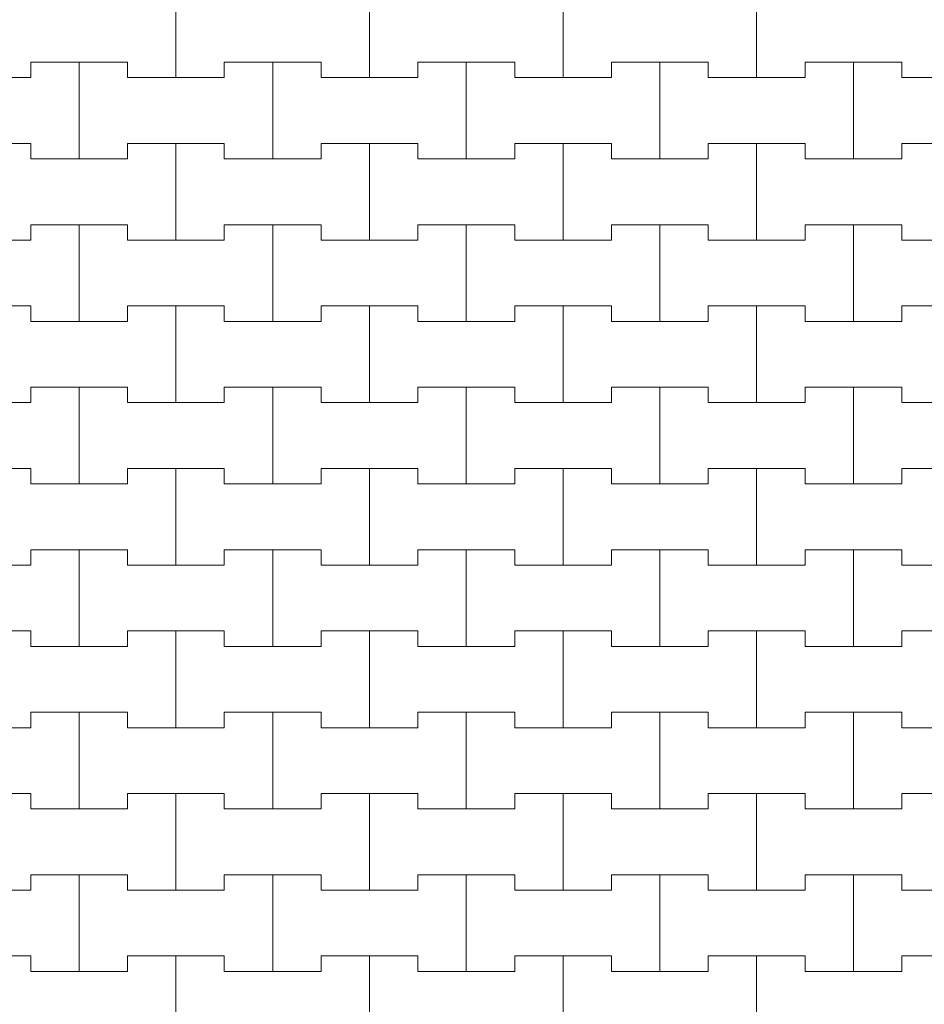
# Model space of a CAD drawing. Header units: millimetres. Extents: x 2826 to 3034, y 1533 to 1590.
# Tile 59 of 248: x 2939.58 to 2940.75, y 1568.78 to 1570.05. Entities that reach past the tile are written whole.
import ezdxf
from ezdxf.enums import TextEntityAlignment as Align

# ---------------------------------------------------------------- set-up
doc = ezdxf.new("R2010")
doc.units = ezdxf.units.MM
doc.layers.add('_Caneta_No__220', color=7, linetype='Continuous', lineweight=15, true_color=0x8a8a8a)
doc.styles.add('ESTILO_GERADO_2', font='arial.ttf')

# ---------------------------------------------------------------- blocks, each defined once
blk = doc.blocks.new('A$Cf44ad3b2')
at = {"layer": '_Caneta_No__220'}
for p, q in [((31.9887, 36.686), (31.9887, 36.811)), ((31.9887, 36.811), (31.9887, 36.686)), ((32.2387, 36.686), (32.2387, 36.811)), ((32.2387, 36.811), (32.2387, 36.686)), ((32.4887, 36.686), (32.4887, 36.811)), ((32.4887, 36.811), (32.4887, 36.686)), ((32.7387, 36.686), (32.7387, 36.811)), ((32.7387, 36.811), (32.7387, 36.686)), ((31.8012, 36.686), (31.8012, 36.706)), ((31.8012, 36.706), (31.8012, 36.686)), ((31.8012, 36.706), (31.8637, 36.706)), ((31.8012, 36.706), (31.9262, 36.706)), ((31.8637, 36.706), (31.9262, 36.706)), ((31.8637, 36.581), (31.8637, 36.706)), ((31.8637, 36.706), (31.8637, 36.581)), ((31.9262, 36.706), (31.9262, 36.686)), ((31.9262, 36.686), (31.9262, 36.706)), ((32.0512, 36.686), (32.0512, 36.706)), ((32.0512, 36.706), (32.0512, 36.686)), ((32.0512, 36.706), (32.1137, 36.706)), ((32.0512, 36.706), (32.1762, 36.706)), ((32.1137, 36.706), (32.1762, 36.706)), ((32.1137, 36.581), (32.1137, 36.706)), ((32.1137, 36.706), (32.1137, 36.581)), ((32.1762, 36.706), (32.1762, 36.686)), ((32.1762, 36.686), (32.1762, 36.706)), ((32.3012, 36.686), (32.3012, 36.706)), ((32.3012, 36.706), (32.3012, 36.686)), ((32.3012, 36.706), (32.3637, 36.706)), ((32.3012, 36.706), (32.4262, 36.706)), ((32.3637, 36.706), (32.4262, 36.706)), ((32.3637, 36.581), (32.3637, 36.706)), ((32.3637, 36.706), (32.3637, 36.581)), ((32.4262, 36.706), (32.4262, 36.686)), ((32.4262, 36.686), (32.4262, 36.706)), ((32.5512, 36.686), (32.5512, 36.706)), ((32.5512, 36.706), (32.5512, 36.686)), ((32.5512, 36.706), (32.6137, 36.706)), ((32.5512, 36.706), (32.6762, 36.706)), ((32.6137, 36.706), (32.6762, 36.706)), ((32.6137, 36.581), (32.6137, 36.706)), ((32.6137, 36.706), (32.6137, 36.581)), ((32.6762, 36.706), (32.6762, 36.686)), ((32.6762, 36.686), (32.6762, 36.706)), ((32.8012, 36.686), (32.8012, 36.706)), ((32.8012, 36.706), (32.8012, 36.686)), ((32.8012, 36.706), (32.8637, 36.706)), ((32.8012, 36.706), (32.9262, 36.706)), ((32.8637, 36.706), (32.9262, 36.706)), ((32.8637, 36.581), (32.8637, 36.706)), ((32.8637, 36.706), (32.8637, 36.581)), ((32.9262, 36.706), (32.9262, 36.686)), ((32.9262, 36.686), (32.9262, 36.706)), ((31.6762, 36.686), (31.8012, 36.686)), ((31.7387, 36.686), (31.8012, 36.686)), ((31.9262, 36.686), (31.9887, 36.686)), ((31.9262, 36.686), (32.0512, 36.686)), ((31.9887, 36.686), (32.0512, 36.686)), ((32.1762, 36.686), (32.2387, 36.686)), ((32.1762, 36.686), (32.3012, 36.686)), ((32.2387, 36.686), (32.3012, 36.686)), ((32.4262, 36.686), (32.4887, 36.686)), ((32.4262, 36.686), (32.5512, 36.686)), ((32.4887, 36.686), (32.5512, 36.686)), ((32.6762, 36.686), (32.7387, 36.686)), ((32.6762, 36.686), (32.8012, 36.686)), ((32.7387, 36.686), (32.8012, 36.686)), ((32.9262, 36.686), (32.9887, 36.686)), ((32.9262, 36.686), (33.0512, 36.686)), ((31.6762, 36.601), (31.8012, 36.601)), ((31.7387, 36.601), (31.8012, 36.601)), ((31.8012, 36.601), (31.8012, 36.581)), ((31.8012, 36.581), (31.8012, 36.601)), ((31.9262, 36.581), (31.9262, 36.601)), ((31.9262, 36.601), (31.9262, 36.581)), ((31.9262, 36.601), (31.9887, 36.601)), ((31.9262, 36.601), (32.0512, 36.601)), ((31.9887, 36.601), (32.0512, 36.601)), ((31.9887, 36.476), (31.9887, 36.601)), ((31.9887, 36.601), (31.9887, 36.476)), ((32.0512, 36.601), (32.0512, 36.581)), ((32.0512, 36.581), (32.0512, 36.601)), ((32.1762, 36.581), (32.1762, 36.601)), ((32.1762, 36.601), (32.1762, 36.581)), ((32.1762, 36.601), (32.2387, 36.601)), ((32.1762, 36.601), (32.3012, 36.601)), ((32.2387, 36.601), (32.3012, 36.601)), ((32.2387, 36.476), (32.2387, 36.601)), ((32.2387, 36.601), (32.2387, 36.476)), ((32.3012, 36.601), (32.3012, 36.581)), ((32.3012, 36.581), (32.3012, 36.601)), ((32.4262, 36.581), (32.4262, 36.601)), ((32.4262, 36.601), (32.4262, 36.581)), ((32.4262, 36.601), (32.4887, 36.601)), ((32.4262, 36.601), (32.5512, 36.601)), ((32.4887, 36.601), (32.5512, 36.601)), ((32.4887, 36.476), (32.4887, 36.601)), ((32.4887, 36.601), (32.4887, 36.476)), ((32.5512, 36.601), (32.5512, 36.581)), ((32.5512, 36.581), (32.5512, 36.601)), ((32.6762, 36.581), (32.6762, 36.601)), ((32.6762, 36.601), (32.6762, 36.581)), ((32.6762, 36.601), (32.7387, 36.601)), ((32.6762, 36.601), (32.8012, 36.601)), ((32.7387, 36.601), (32.8012, 36.601)), ((32.7387, 36.476), (32.7387, 36.601)), ((32.7387, 36.601), (32.7387, 36.476)), ((32.8012, 36.601), (32.8012, 36.581)), ((32.8012, 36.581), (32.8012, 36.601)), ((32.9262, 36.581), (32.9262, 36.601)), ((32.9262, 36.601), (32.9262, 36.581)), ((32.9262, 36.601), (32.9887, 36.601)), ((32.9262, 36.601), (33.0512, 36.601)), ((31.8012, 36.581), (31.8637, 36.581)), ((31.8012, 36.581), (31.9262, 36.581)), ((31.8637, 36.581), (31.9262, 36.581)), ((32.0512, 36.581), (32.1137, 36.581)), ((32.0512, 36.581), (32.1762, 36.581)), ((32.1137, 36.581), (32.1762, 36.581)), ((32.3012, 36.581), (32.3637, 36.581)), ((32.3012, 36.581), (32.4262, 36.581)), ((32.3637, 36.581), (32.4262, 36.581)), ((32.5512, 36.581), (32.6137, 36.581)), ((32.5512, 36.581), (32.6762, 36.581)), ((32.6137, 36.581), (32.6762, 36.581)), ((32.8012, 36.581), (32.8637, 36.581)), ((32.8012, 36.581), (32.9262, 36.581)), ((32.8637, 36.581), (32.9262, 36.581)), ((31.8012, 36.476), (31.8012, 36.496)), ((31.8012, 36.496), (31.8012, 36.476)), ((31.8012, 36.496), (31.8637, 36.496)), ((31.8012, 36.496), (31.9262, 36.496)), ((31.8637, 36.496), (31.9262, 36.496)), ((31.8637, 36.371), (31.8637, 36.496)), ((31.8637, 36.496), (31.8637, 36.371)), ((31.9262, 36.496), (31.9262, 36.476)), ((31.9262, 36.476), (31.9262, 36.496)), ((32.0512, 36.476), (32.0512, 36.496)), ((32.0512, 36.496), (32.0512, 36.476)), ((32.0512, 36.496), (32.1137, 36.496)), ((32.0512, 36.496), (32.1762, 36.496)), ((32.1137, 36.496), (32.1762, 36.496)), ((32.1137, 36.371), (32.1137, 36.496)), ((32.1137, 36.496), (32.1137, 36.371)), ((32.1762, 36.496), (32.1762, 36.476)), ((32.1762, 36.476), (32.1762, 36.496)), ((32.3012, 36.476), (32.3012, 36.496)), ((32.3012, 36.496), (32.3012, 36.476)), ((32.3012, 36.496), (32.3637, 36.496)), ((32.3012, 36.496), (32.4262, 36.496)), ((32.3637, 36.496), (32.4262, 36.496)), ((32.3637, 36.371), (32.3637, 36.496)), ((32.3637, 36.496), (32.3637, 36.371)), ((32.4262, 36.496), (32.4262, 36.476)), ((32.4262, 36.476), (32.4262, 36.496)), ((32.5512, 36.476), (32.5512, 36.496)), ((32.5512, 36.496), (32.5512, 36.476)), ((32.5512, 36.496), (32.6137, 36.496)), ((32.5512, 36.496), (32.6762, 36.496)), ((32.6137, 36.496), (32.6762, 36.496)), ((32.6137, 36.371), (32.6137, 36.496)), ((32.6137, 36.496), (32.6137, 36.371)), ((32.6762, 36.496), (32.6762, 36.476)), ((32.6762, 36.476), (32.6762, 36.496)), ((32.8012, 36.476), (32.8012, 36.496)), ((32.8012, 36.496), (32.8012, 36.476)), ((32.8012, 36.496), (32.8637, 36.496)), ((32.8012, 36.496), (32.9262, 36.496)), ((32.8637, 36.496), (32.9262, 36.496)), ((32.8637, 36.371), (32.8637, 36.496)), ((32.8637, 36.496), (32.8637, 36.371)), ((32.9262, 36.496), (32.9262, 36.476)), ((32.9262, 36.476), (32.9262, 36.496)), ((31.6762, 36.476), (31.8012, 36.476)), ((31.7387, 36.476), (31.8012, 36.476)), ((31.9262, 36.476), (31.9887, 36.476)), ((31.9262, 36.476), (32.0512, 36.476)), ((31.9887, 36.476), (32.0512, 36.476)), ((32.1762, 36.476), (32.2387, 36.476)), ((32.1762, 36.476), (32.3012, 36.476)), ((32.2387, 36.476), (32.3012, 36.476)), ((32.4262, 36.476), (32.4887, 36.476)), ((32.4262, 36.476), (32.5512, 36.476)), ((32.4887, 36.476), (32.5512, 36.476)), ((32.6762, 36.476), (32.7387, 36.476)), ((32.6762, 36.476), (32.8012, 36.476)), ((32.7387, 36.476), (32.8012, 36.476)), ((32.9262, 36.476), (32.9887, 36.476)), ((32.9262, 36.476), (33.0512, 36.476)), ((31.6762, 36.391), (31.8012, 36.391)), ((31.7387, 36.391), (31.8012, 36.391)), ((31.8012, 36.391), (31.8012, 36.371)), ((31.8012, 36.371), (31.8012, 36.391)), ((31.9262, 36.371), (31.9262, 36.391)), ((31.9262, 36.391), (31.9262, 36.371)), ((31.9262, 36.391), (31.9887, 36.391)), ((31.9262, 36.391), (32.0512, 36.391)), ((31.9887, 36.391), (32.0512, 36.391)), ((31.9887, 36.266), (31.9887, 36.391)), ((31.9887, 36.391), (31.9887, 36.266)), ((32.0512, 36.391), (32.0512, 36.371)), ((32.0512, 36.371), (32.0512, 36.391)), ((32.1762, 36.371), (32.1762, 36.391)), ((32.1762, 36.391), (32.1762, 36.371)), ((32.1762, 36.391), (32.2387, 36.391)), ((32.1762, 36.391), (32.3012, 36.391)), ((32.2387, 36.391), (32.3012, 36.391)), ((32.2387, 36.266), (32.2387, 36.391)), ((32.2387, 36.391), (32.2387, 36.266)), ((32.3012, 36.391), (32.3012, 36.371)), ((32.3012, 36.371), (32.3012, 36.391)), ((32.4262, 36.371), (32.4262, 36.391)), ((32.4262, 36.391), (32.4262, 36.371)), ((32.4262, 36.391), (32.4887, 36.391)), ((32.4262, 36.391), (32.5512, 36.391)), ((32.4887, 36.391), (32.5512, 36.391)), ((32.4887, 36.266), (32.4887, 36.391)), ((32.4887, 36.391), (32.4887, 36.266)), ((32.5512, 36.391), (32.5512, 36.371)), ((32.5512, 36.371), (32.5512, 36.391)), ((32.6762, 36.371), (32.6762, 36.391)), ((32.6762, 36.391), (32.6762, 36.371)), ((32.6762, 36.391), (32.7387, 36.391)), ((32.6762, 36.391), (32.8012, 36.391)), ((32.7387, 36.391), (32.8012, 36.391)), ((32.7387, 36.266), (32.7387, 36.391)), ((32.7387, 36.391), (32.7387, 36.266)), ((32.8012, 36.391), (32.8012, 36.371)), ((32.8012, 36.371), (32.8012, 36.391)), ((32.9262, 36.371), (32.9262, 36.391)), ((32.9262, 36.391), (32.9262, 36.371)), ((32.9262, 36.391), (32.9887, 36.391)), ((32.9262, 36.391), (33.0512, 36.391)), ((31.8012, 36.371), (31.8637, 36.371)), ((31.8012, 36.371), (31.9262, 36.371)), ((31.8637, 36.371), (31.9262, 36.371)), ((32.0512, 36.371), (32.1137, 36.371)), ((32.0512, 36.371), (32.1762, 36.371)), ((32.1137, 36.371), (32.1762, 36.371)), ((32.3012, 36.371), (32.3637, 36.371)), ((32.3012, 36.371), (32.4262, 36.371)), ((32.3637, 36.371), (32.4262, 36.371)), ((32.5512, 36.371), (32.6137, 36.371)), ((32.5512, 36.371), (32.6762, 36.371)), ((32.6137, 36.371), (32.6762, 36.371)), ((32.8012, 36.371), (32.8637, 36.371)), ((32.8012, 36.371), (32.9262, 36.371)), ((32.8637, 36.371), (32.9262, 36.371)), ((31.8012, 36.266), (31.8012, 36.286)), ((31.8012, 36.286), (31.8012, 36.266)), ((31.8012, 36.286), (31.8637, 36.286)), ((31.8012, 36.286), (31.9262, 36.286)), ((31.8637, 36.286), (31.9262, 36.286)), ((31.8637, 36.161), (31.8637, 36.286)), ((31.8637, 36.286), (31.8637, 36.161)), ((31.9262, 36.286), (31.9262, 36.266)), ((31.9262, 36.266), (31.9262, 36.286)), ((32.0512, 36.266), (32.0512, 36.286)), ((32.0512, 36.286), (32.0512, 36.266)), ((32.0512, 36.286), (32.1137, 36.286)), ((32.0512, 36.286), (32.1762, 36.286)), ((32.1137, 36.286), (32.1762, 36.286)), ((32.1137, 36.161), (32.1137, 36.286)), ((32.1137, 36.286), (32.1137, 36.161)), ((32.1762, 36.286), (32.1762, 36.266)), ((32.1762, 36.266), (32.1762, 36.286)), ((32.3012, 36.266), (32.3012, 36.286)), ((32.3012, 36.286), (32.3012, 36.266)), ((32.3012, 36.286), (32.3637, 36.286)), ((32.3012, 36.286), (32.4262, 36.286)), ((32.3637, 36.286), (32.4262, 36.286)), ((32.3637, 36.161), (32.3637, 36.286)), ((32.3637, 36.286), (32.3637, 36.161)), ((32.4262, 36.286), (32.4262, 36.266)), ((32.4262, 36.266), (32.4262, 36.286)), ((32.5512, 36.266), (32.5512, 36.286)), ((32.5512, 36.286), (32.5512, 36.266)), ((32.5512, 36.286), (32.6137, 36.286)), ((32.5512, 36.286), (32.6762, 36.286)), ((32.6137, 36.286), (32.6762, 36.286)), ((32.6137, 36.161), (32.6137, 36.286)), ((32.6137, 36.286), (32.6137, 36.161)), ((32.6762, 36.286), (32.6762, 36.266)), ((32.6762, 36.266), (32.6762, 36.286)), ((32.8012, 36.266), (32.8012, 36.286)), ((32.8012, 36.286), (32.8012, 36.266)), ((32.8012, 36.286), (32.8637, 36.286)), ((32.8012, 36.286), (32.9262, 36.286)), ((32.8637, 36.286), (32.9262, 36.286)), ((32.8637, 36.161), (32.8637, 36.286)), ((32.8637, 36.286), (32.8637, 36.161)), ((32.9262, 36.286), (32.9262, 36.266)), ((32.9262, 36.266), (32.9262, 36.286)), ((31.6762, 36.266), (31.8012, 36.266)), ((31.7387, 36.266), (31.8012, 36.266)), ((31.9262, 36.266), (31.9887, 36.266)), ((31.9262, 36.266), (32.0512, 36.266)), ((31.9887, 36.266), (32.0512, 36.266)), ((32.1762, 36.266), (32.2387, 36.266)), ((32.1762, 36.266), (32.3012, 36.266)), ((32.2387, 36.266), (32.3012, 36.266)), ((32.4262, 36.266), (32.4887, 36.266)), ((32.4262, 36.266), (32.5512, 36.266)), ((32.4887, 36.266), (32.5512, 36.266)), ((32.6762, 36.266), (32.7387, 36.266)), ((32.6762, 36.266), (32.8012, 36.266)), ((32.7387, 36.266), (32.8012, 36.266)), ((32.9262, 36.266), (32.9887, 36.266)), ((32.9262, 36.266), (33.0512, 36.266)), ((31.6762, 36.181), (31.8012, 36.181)), ((31.7387, 36.181), (31.8012, 36.181)), ((31.8012, 36.181), (31.8012, 36.161)), ((31.8012, 36.161), (31.8012, 36.181)), ((31.9262, 36.161), (31.9262, 36.181)), ((31.9262, 36.181), (31.9262, 36.161)), ((31.9262, 36.181), (31.9887, 36.181)), ((31.9262, 36.181), (32.0512, 36.181)), ((31.9887, 36.181), (32.0512, 36.181)), ((31.9887, 36.056), (31.9887, 36.181)), ((31.9887, 36.181), (31.9887, 36.056)), ((32.0512, 36.181), (32.0512, 36.161)), ((32.0512, 36.161), (32.0512, 36.181)), ((32.1762, 36.161), (32.1762, 36.181)), ((32.1762, 36.181), (32.1762, 36.161)), ((32.1762, 36.181), (32.2387, 36.181)), ((32.1762, 36.181), (32.3012, 36.181)), ((32.2387, 36.181), (32.3012, 36.181)), ((32.2387, 36.056), (32.2387, 36.181)), ((32.2387, 36.181), (32.2387, 36.056)), ((32.3012, 36.181), (32.3012, 36.161)), ((32.3012, 36.161), (32.3012, 36.181)), ((32.4262, 36.161), (32.4262, 36.181)), ((32.4262, 36.181), (32.4262, 36.161)), ((32.4262, 36.181), (32.4887, 36.181)), ((32.4262, 36.181), (32.5512, 36.181)), ((32.4887, 36.181), (32.5512, 36.181)), ((32.4887, 36.056), (32.4887, 36.181)), ((32.4887, 36.181), (32.4887, 36.056)), ((32.5512, 36.181), (32.5512, 36.161)), ((32.5512, 36.161), (32.5512, 36.181)), ((32.6762, 36.161), (32.6762, 36.181)), ((32.6762, 36.181), (32.6762, 36.161)), ((32.6762, 36.181), (32.7387, 36.181)), ((32.6762, 36.181), (32.8012, 36.181)), ((32.7387, 36.181), (32.8012, 36.181)), ((32.7387, 36.056), (32.7387, 36.181)), ((32.7387, 36.181), (32.7387, 36.056)), ((32.8012, 36.181), (32.8012, 36.161)), ((32.8012, 36.161), (32.8012, 36.181)), ((32.9262, 36.161), (32.9262, 36.181)), ((32.9262, 36.181), (32.9262, 36.161)), ((32.9262, 36.181), (32.9887, 36.181)), ((32.9262, 36.181), (33.0512, 36.181)), ((31.8012, 36.161), (31.8637, 36.161)), ((31.8012, 36.161), (31.9262, 36.161)), ((31.8637, 36.161), (31.9262, 36.161)), ((32.0512, 36.161), (32.1137, 36.161)), ((32.0512, 36.161), (32.1762, 36.161)), ((32.1137, 36.161), (32.1762, 36.161)), ((32.3012, 36.161), (32.3637, 36.161)), ((32.3012, 36.161), (32.4262, 36.161)), ((32.3637, 36.161), (32.4262, 36.161)), ((32.5512, 36.161), (32.6137, 36.161)), ((32.5512, 36.161), (32.6762, 36.161)), ((32.6137, 36.161), (32.6762, 36.161)), ((32.8012, 36.161), (32.8637, 36.161)), ((32.8012, 36.161), (32.9262, 36.161)), ((32.8637, 36.161), (32.9262, 36.161)), ((31.8012, 36.056), (31.8012, 36.076)), ((31.8012, 36.076), (31.8012, 36.056)), ((31.8012, 36.076), (31.8637, 36.076)), ((31.8012, 36.076), (31.9262, 36.076)), ((31.8637, 36.076), (31.9262, 36.076)), ((31.8637, 35.951), (31.8637, 36.076)), ((31.8637, 36.076), (31.8637, 35.951)), ((31.9262, 36.076), (31.9262, 36.056)), ((31.9262, 36.056), (31.9262, 36.076)), ((32.0512, 36.056), (32.0512, 36.076)), ((32.0512, 36.076), (32.0512, 36.056)), ((32.0512, 36.076), (32.1137, 36.076)), ((32.0512, 36.076), (32.1762, 36.076)), ((32.1137, 36.076), (32.1762, 36.076)), ((32.1137, 35.951), (32.1137, 36.076)), ((32.1137, 36.076), (32.1137, 35.951)), ((32.1762, 36.076), (32.1762, 36.056)), ((32.1762, 36.056), (32.1762, 36.076)), ((32.3012, 36.056), (32.3012, 36.076)), ((32.3012, 36.076), (32.3012, 36.056)), ((32.3012, 36.076), (32.3637, 36.076)), ((32.3012, 36.076), (32.4262, 36.076)), ((32.3637, 36.076), (32.4262, 36.076)), ((32.3637, 35.951), (32.3637, 36.076)), ((32.3637, 36.076), (32.3637, 35.951)), ((32.4262, 36.076), (32.4262, 36.056)), ((32.4262, 36.056), (32.4262, 36.076)), ((32.5512, 36.056), (32.5512, 36.076)), ((32.5512, 36.076), (32.5512, 36.056)), ((32.5512, 36.076), (32.6137, 36.076)), ((32.5512, 36.076), (32.6762, 36.076)), ((32.6137, 36.076), (32.6762, 36.076)), ((32.6137, 35.951), (32.6137, 36.076)), ((32.6137, 36.076), (32.6137, 35.951)), ((32.6762, 36.076), (32.6762, 36.056)), ((32.6762, 36.056), (32.6762, 36.076)), ((32.8012, 36.056), (32.8012, 36.076)), ((32.8012, 36.076), (32.8012, 36.056)), ((32.8012, 36.076), (32.8637, 36.076)), ((32.8012, 36.076), (32.9262, 36.076)), ((32.8637, 36.076), (32.9262, 36.076)), ((32.8637, 35.951), (32.8637, 36.076)), ((32.8637, 36.076), (32.8637, 35.951)), ((32.9262, 36.076), (32.9262, 36.056)), ((32.9262, 36.056), (32.9262, 36.076)), ((31.6762, 36.056), (31.8012, 36.056)), ((31.7387, 36.056), (31.8012, 36.056)), ((31.9262, 36.056), (31.9887, 36.056)), ((31.9262, 36.056), (32.0512, 36.056)), ((31.9887, 36.056), (32.0512, 36.056)), ((32.1762, 36.056), (32.2387, 36.056)), ((32.1762, 36.056), (32.3012, 36.056)), ((32.2387, 36.056), (32.3012, 36.056)), ((32.4262, 36.056), (32.4887, 36.056)), ((32.4262, 36.056), (32.5512, 36.056)), ((32.4887, 36.056), (32.5512, 36.056)), ((32.6762, 36.056), (32.7387, 36.056)), ((32.6762, 36.056), (32.8012, 36.056)), ((32.7387, 36.056), (32.8012, 36.056)), ((32.9262, 36.056), (32.9887, 36.056)), ((32.9262, 36.056), (33.0512, 36.056)), ((31.6762, 35.971), (31.8012, 35.971)), ((31.7387, 35.971), (31.8012, 35.971)), ((31.8012, 35.971), (31.8012, 35.951)), ((31.8012, 35.951), (31.8012, 35.971)), ((31.9262, 35.951), (31.9262, 35.971)), ((31.9262, 35.971), (31.9262, 35.951)), ((31.9262, 35.971), (31.9887, 35.971)), ((31.9262, 35.971), (32.0512, 35.971)), ((31.9887, 35.971), (32.0512, 35.971)), ((31.9887, 35.846), (31.9887, 35.971)), ((31.9887, 35.971), (31.9887, 35.846)), ((32.0512, 35.971), (32.0512, 35.951)), ((32.0512, 35.951), (32.0512, 35.971)), ((32.1762, 35.951), (32.1762, 35.971)), ((32.1762, 35.971), (32.1762, 35.951)), ((32.1762, 35.971), (32.2387, 35.971)), ((32.1762, 35.971), (32.3012, 35.971)), ((32.2387, 35.971), (32.3012, 35.971)), ((32.2387, 35.846), (32.2387, 35.971)), ((32.2387, 35.971), (32.2387, 35.846)), ((32.3012, 35.971), (32.3012, 35.951)), ((32.3012, 35.951), (32.3012, 35.971)), ((32.4262, 35.951), (32.4262, 35.971)), ((32.4262, 35.971), (32.4262, 35.951)), ((32.4262, 35.971), (32.4887, 35.971)), ((32.4262, 35.971), (32.5512, 35.971)), ((32.4887, 35.971), (32.5512, 35.971)), ((32.4887, 35.846), (32.4887, 35.971)), ((32.4887, 35.971), (32.4887, 35.846)), ((32.5512, 35.971), (32.5512, 35.951)), ((32.5512, 35.951), (32.5512, 35.971)), ((32.6762, 35.951), (32.6762, 35.971)), ((32.6762, 35.971), (32.6762, 35.951)), ((32.6762, 35.971), (32.7387, 35.971)), ((32.6762, 35.971), (32.8012, 35.971)), ((32.7387, 35.971), (32.8012, 35.971)), ((32.7387, 35.846), (32.7387, 35.971)), ((32.7387, 35.971), (32.7387, 35.846)), ((32.8012, 35.971), (32.8012, 35.951)), ((32.8012, 35.951), (32.8012, 35.971)), ((32.9262, 35.951), (32.9262, 35.971)), ((32.9262, 35.971), (32.9262, 35.951)), ((32.9262, 35.971), (32.9887, 35.971)), ((32.9262, 35.971), (33.0512, 35.971)), ((31.8012, 35.951), (31.8637, 35.951)), ((31.8012, 35.951), (31.9262, 35.951)), ((31.8637, 35.951), (31.9262, 35.951)), ((32.0512, 35.951), (32.1137, 35.951)), ((32.0512, 35.951), (32.1762, 35.951)), ((32.1137, 35.951), (32.1762, 35.951)), ((32.3012, 35.951), (32.3637, 35.951)), ((32.3012, 35.951), (32.4262, 35.951)), ((32.3637, 35.951), (32.4262, 35.951)), ((32.5512, 35.951), (32.6137, 35.951)), ((32.5512, 35.951), (32.6762, 35.951)), ((32.6137, 35.951), (32.6762, 35.951)), ((32.8012, 35.951), (32.8637, 35.951)), ((32.8012, 35.951), (32.9262, 35.951)), ((32.8637, 35.951), (32.9262, 35.951)), ((31.8012, 35.846), (31.8012, 35.866)), ((31.8012, 35.866), (31.8012, 35.846)), ((31.8012, 35.866), (31.8637, 35.866)), ((31.8012, 35.866), (31.9262, 35.866)), ((31.8637, 35.866), (31.9262, 35.866)), ((31.8637, 35.741), (31.8637, 35.866)), ((31.8637, 35.866), (31.8637, 35.741)), ((31.9262, 35.866), (31.9262, 35.846)), ((31.9262, 35.846), (31.9262, 35.866)), ((32.0512, 35.846), (32.0512, 35.866)), ((32.0512, 35.866), (32.0512, 35.846)), ((32.0512, 35.866), (32.1137, 35.866)), ((32.0512, 35.866), (32.1762, 35.866)), ((32.1137, 35.866), (32.1762, 35.866)), ((32.1137, 35.741), (32.1137, 35.866)), ((32.1137, 35.866), (32.1137, 35.741)), ((32.1762, 35.866), (32.1762, 35.846)), ((32.1762, 35.846), (32.1762, 35.866)), ((32.3012, 35.846), (32.3012, 35.866)), ((32.3012, 35.866), (32.3012, 35.846)), ((32.3012, 35.866), (32.3637, 35.866)), ((32.3012, 35.866), (32.4262, 35.866)), ((32.3637, 35.866), (32.4262, 35.866)), ((32.3637, 35.741), (32.3637, 35.866)), ((32.3637, 35.866), (32.3637, 35.741)), ((32.4262, 35.866), (32.4262, 35.846)), ((32.4262, 35.846), (32.4262, 35.866)), ((32.5512, 35.846), (32.5512, 35.866)), ((32.5512, 35.866), (32.5512, 35.846)), ((32.5512, 35.866), (32.6137, 35.866)), ((32.5512, 35.866), (32.6762, 35.866)), ((32.6137, 35.866), (32.6762, 35.866)), ((32.6137, 35.741), (32.6137, 35.866)), ((32.6137, 35.866), (32.6137, 35.741)), ((32.6762, 35.866), (32.6762, 35.846)), ((32.6762, 35.846), (32.6762, 35.866)), ((32.8012, 35.846), (32.8012, 35.866)), ((32.8012, 35.866), (32.8012, 35.846)), ((32.8012, 35.866), (32.8637, 35.866)), ((32.8012, 35.866), (32.9262, 35.866)), ((32.8637, 35.866), (32.9262, 35.866)), ((32.8637, 35.741), (32.8637, 35.866)), ((32.8637, 35.866), (32.8637, 35.741)), ((32.9262, 35.866), (32.9262, 35.846)), ((32.9262, 35.846), (32.9262, 35.866)), ((31.6762, 35.846), (31.8012, 35.846)), ((31.7387, 35.846), (31.8012, 35.846)), ((31.9262, 35.846), (31.9887, 35.846)), ((31.9262, 35.846), (32.0512, 35.846)), ((31.9887, 35.846), (32.0512, 35.846)), ((32.1762, 35.846), (32.2387, 35.846)), ((32.1762, 35.846), (32.3012, 35.846)), ((32.2387, 35.846), (32.3012, 35.846)), ((32.4262, 35.846), (32.4887, 35.846)), ((32.4262, 35.846), (32.5512, 35.846)), ((32.4887, 35.846), (32.5512, 35.846)), ((32.6762, 35.846), (32.7387, 35.846)), ((32.6762, 35.846), (32.8012, 35.846)), ((32.7387, 35.846), (32.8012, 35.846)), ((32.9262, 35.846), (32.9887, 35.846)), ((32.9262, 35.846), (33.0512, 35.846)), ((31.6762, 35.761), (31.8012, 35.761)), ((31.7387, 35.761), (31.8012, 35.761)), ((31.8012, 35.761), (31.8012, 35.741)), ((31.8012, 35.741), (31.8012, 35.761)), ((31.9262, 35.741), (31.9262, 35.761)), ((31.9262, 35.761), (31.9262, 35.741)), ((31.9262, 35.761), (31.9887, 35.761)), ((31.9262, 35.761), (32.0512, 35.761)), ((31.9887, 35.761), (32.0512, 35.761)), ((31.9887, 35.636), (31.9887, 35.761)), ((31.9887, 35.761), (31.9887, 35.636)), ((32.0512, 35.761), (32.0512, 35.741)), ((32.0512, 35.741), (32.0512, 35.761)), ((32.1762, 35.741), (32.1762, 35.761)), ((32.1762, 35.761), (32.1762, 35.741)), ((32.1762, 35.761), (32.2387, 35.761)), ((32.1762, 35.761), (32.3012, 35.761)), ((32.2387, 35.761), (32.3012, 35.761)), ((32.2387, 35.636), (32.2387, 35.761)), ((32.2387, 35.761), (32.2387, 35.636)), ((32.3012, 35.761), (32.3012, 35.741)), ((32.3012, 35.741), (32.3012, 35.761)), ((32.4262, 35.741), (32.4262, 35.761)), ((32.4262, 35.761), (32.4262, 35.741)), ((32.4262, 35.761), (32.4887, 35.761)), ((32.4262, 35.761), (32.5512, 35.761)), ((32.4887, 35.761), (32.5512, 35.761)), ((32.4887, 35.636), (32.4887, 35.761)), ((32.4887, 35.761), (32.4887, 35.636)), ((32.5512, 35.761), (32.5512, 35.741)), ((32.5512, 35.741), (32.5512, 35.761)), ((32.6762, 35.741), (32.6762, 35.761)), ((32.6762, 35.761), (32.6762, 35.741)), ((32.6762, 35.761), (32.7387, 35.761)), ((32.6762, 35.761), (32.8012, 35.761)), ((32.7387, 35.761), (32.8012, 35.761)), ((32.7387, 35.636), (32.7387, 35.761)), ((32.7387, 35.761), (32.7387, 35.636)), ((32.8012, 35.761), (32.8012, 35.741)), ((32.8012, 35.741), (32.8012, 35.761)), ((32.9262, 35.741), (32.9262, 35.761)), ((32.9262, 35.761), (32.9262, 35.741)), ((32.9262, 35.761), (32.9887, 35.761)), ((32.9262, 35.761), (33.0512, 35.761)), ((31.8012, 35.741), (31.8637, 35.741)), ((31.8012, 35.741), (31.9262, 35.741)), ((31.8637, 35.741), (31.9262, 35.741)), ((32.0512, 35.741), (32.1137, 35.741)), ((32.0512, 35.741), (32.1762, 35.741)), ((32.1137, 35.741), (32.1762, 35.741)), ((32.3012, 35.741), (32.3637, 35.741)), ((32.3012, 35.741), (32.4262, 35.741)), ((32.3637, 35.741), (32.4262, 35.741)), ((32.5512, 35.741), (32.6137, 35.741)), ((32.5512, 35.741), (32.6762, 35.741)), ((32.6137, 35.741), (32.6762, 35.741)), ((32.8012, 35.741), (32.8637, 35.741)), ((32.8012, 35.741), (32.9262, 35.741)), ((32.8637, 35.741), (32.9262, 35.741)), ((31.8012, 35.636), (31.8012, 35.656)), ((31.8012, 35.656), (31.8012, 35.636)), ((31.8012, 35.656), (31.8637, 35.656)), ((31.8012, 35.656), (31.9262, 35.656)), ((31.8637, 35.656), (31.9262, 35.656)), ((31.8637, 35.531), (31.8637, 35.656)), ((31.8637, 35.656), (31.8637, 35.531)), ((31.9262, 35.656), (31.9262, 35.636)), ((31.9262, 35.636), (31.9262, 35.656)), ((32.0512, 35.636), (32.0512, 35.656)), ((32.0512, 35.656), (32.0512, 35.636)), ((32.0512, 35.656), (32.1137, 35.656)), ((32.0512, 35.656), (32.1762, 35.656)), ((32.1137, 35.656), (32.1762, 35.656)), ((32.1137, 35.531), (32.1137, 35.656)), ((32.1137, 35.656), (32.1137, 35.531)), ((32.1762, 35.656), (32.1762, 35.636)), ((32.1762, 35.636), (32.1762, 35.656)), ((32.3012, 35.636), (32.3012, 35.656)), ((32.3012, 35.656), (32.3012, 35.636)), ((32.3012, 35.656), (32.3637, 35.656)), ((32.3012, 35.656), (32.4262, 35.656)), ((32.3637, 35.656), (32.4262, 35.656)), ((32.3637, 35.531), (32.3637, 35.656)), ((32.3637, 35.656), (32.3637, 35.531)), ((32.4262, 35.656), (32.4262, 35.636)), ((32.4262, 35.636), (32.4262, 35.656)), ((32.5512, 35.636), (32.5512, 35.656)), ((32.5512, 35.656), (32.5512, 35.636)), ((32.5512, 35.656), (32.6137, 35.656)), ((32.5512, 35.656), (32.6762, 35.656)), ((32.6137, 35.656), (32.6762, 35.656)), ((32.6137, 35.531), (32.6137, 35.656)), ((32.6137, 35.656), (32.6137, 35.531)), ((32.6762, 35.656), (32.6762, 35.636)), ((32.6762, 35.636), (32.6762, 35.656)), ((32.8012, 35.636), (32.8012, 35.656)), ((32.8012, 35.656), (32.8012, 35.636)), ((32.8012, 35.656), (32.8637, 35.656)), ((32.8012, 35.656), (32.9262, 35.656)), ((32.8637, 35.656), (32.9262, 35.656)), ((32.8637, 35.531), (32.8637, 35.656)), ((32.8637, 35.656), (32.8637, 35.531)), ((32.9262, 35.656), (32.9262, 35.636)), ((32.9262, 35.636), (32.9262, 35.656)), ((31.6762, 35.636), (31.8012, 35.636)), ((31.7387, 35.636), (31.8012, 35.636)), ((31.9262, 35.636), (31.9887, 35.636)), ((31.9262, 35.636), (32.0512, 35.636)), ((31.9887, 35.636), (32.0512, 35.636)), ((32.1762, 35.636), (32.2387, 35.636)), ((32.1762, 35.636), (32.3012, 35.636)), ((32.2387, 35.636), (32.3012, 35.636)), ((32.4262, 35.636), (32.4887, 35.636)), ((32.4262, 35.636), (32.5512, 35.636)), ((32.4887, 35.636), (32.5512, 35.636)), ((32.6762, 35.636), (32.7387, 35.636)), ((32.6762, 35.636), (32.8012, 35.636)), ((32.7387, 35.636), (32.8012, 35.636)), ((32.9262, 35.636), (32.9887, 35.636)), ((32.9262, 35.636), (33.0512, 35.636)), ((31.6762, 35.551), (31.8012, 35.551)), ((31.7387, 35.551), (31.8012, 35.551)), ((31.8012, 35.551), (31.8012, 35.531)), ((31.8012, 35.531), (31.8012, 35.551)), ((31.9262, 35.531), (31.9262, 35.551)), ((31.9262, 35.551), (31.9262, 35.531)), ((31.9262, 35.551), (31.9887, 35.551)), ((31.9262, 35.551), (32.0512, 35.551)), ((31.9887, 35.551), (32.0512, 35.551)), ((31.9887, 35.426), (31.9887, 35.551)), ((31.9887, 35.551), (31.9887, 35.426)), ((32.0512, 35.551), (32.0512, 35.531)), ((32.0512, 35.531), (32.0512, 35.551)), ((32.1762, 35.531), (32.1762, 35.551)), ((32.1762, 35.551), (32.1762, 35.531)), ((32.1762, 35.551), (32.2387, 35.551)), ((32.1762, 35.551), (32.3012, 35.551)), ((32.2387, 35.551), (32.3012, 35.551)), ((32.2387, 35.426), (32.2387, 35.551)), ((32.2387, 35.551), (32.2387, 35.426)), ((32.3012, 35.551), (32.3012, 35.531)), ((32.3012, 35.531), (32.3012, 35.551)), ((32.4262, 35.531), (32.4262, 35.551)), ((32.4262, 35.551), (32.4262, 35.531)), ((32.4262, 35.551), (32.4887, 35.551)), ((32.4262, 35.551), (32.5512, 35.551)), ((32.4887, 35.551), (32.5512, 35.551)), ((32.4887, 35.426), (32.4887, 35.551)), ((32.4887, 35.551), (32.4887, 35.426)), ((32.5512, 35.551), (32.5512, 35.531)), ((32.5512, 35.531), (32.5512, 35.551)), ((32.6762, 35.531), (32.6762, 35.551)), ((32.6762, 35.551), (32.6762, 35.531)), ((32.6762, 35.551), (32.7387, 35.551)), ((32.6762, 35.551), (32.8012, 35.551)), ((32.7387, 35.551), (32.8012, 35.551)), ((32.7387, 35.426), (32.7387, 35.551)), ((32.7387, 35.551), (32.7387, 35.426)), ((32.8012, 35.551), (32.8012, 35.531)), ((32.8012, 35.531), (32.8012, 35.551)), ((32.9262, 35.531), (32.9262, 35.551)), ((32.9262, 35.551), (32.9262, 35.531)), ((32.9262, 35.551), (32.9887, 35.551)), ((32.9262, 35.551), (33.0512, 35.551)), ((31.8012, 35.531), (31.8637, 35.531)), ((31.8012, 35.531), (31.9262, 35.531)), ((31.8637, 35.531), (31.9262, 35.531)), ((32.0512, 35.531), (32.1137, 35.531)), ((32.0512, 35.531), (32.1762, 35.531)), ((32.1137, 35.531), (32.1762, 35.531)), ((32.3012, 35.531), (32.3637, 35.531)), ((32.3012, 35.531), (32.4262, 35.531)), ((32.3637, 35.531), (32.4262, 35.531)), ((32.5512, 35.531), (32.6137, 35.531)), ((32.5512, 35.531), (32.6762, 35.531)), ((32.6137, 35.531), (32.6762, 35.531)), ((32.8012, 35.531), (32.8637, 35.531)), ((32.8012, 35.531), (32.9262, 35.531)), ((32.8637, 35.531), (32.9262, 35.531))]:
    blk.add_line(p, q, dxfattribs=at)
at = {"layer": '_Caneta_No__220', "style": 'ESTILO_GERADO_2'}
for p in [(50.2713, 22.5674), (50.8713, 22.5674)]:
    blk.add_attdef('txt', text='', height=0.12, dxfattribs=at).set_placement(p, align=Align.MIDDLE_CENTER)
blk.add_attdef('txt', text='', height=0.12, rotation=90, dxfattribs=at).set_placement((17.1363, 18.425), align=Align.MIDDLE_CENTER)

msp = doc.modelspace()

# ---------------------------------------------------------------- block references
msp.add_blockref('A$Cf44ad3b2', (2907.7964, 1533.293))

doc.saveas('drawing.dxf')
